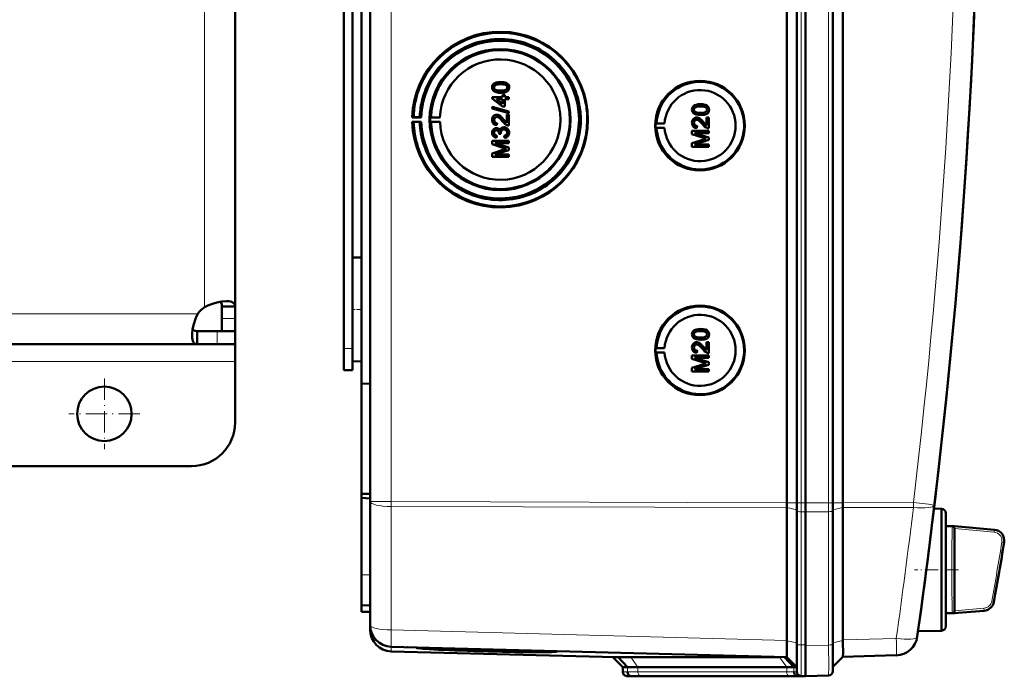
# Model space of a CAD drawing. Extents: x -1976 to 2357, y -1856 to 698.
# Tile 32 of 60: x 547 to 773, y -1582 to -1431. Entities that reach past the tile are written whole.
import ezdxf

# ---------------------------------------------------------------- set-up
doc = ezdxf.new("R2010")
doc.units = 0
doc.linetypes.add('DASHDOT', pattern=[18.5, 12, -3, 0.5, -3])

msp = doc.modelspace()

# ---------------------------------------------------------------- linework, layer by layer
at = {"color": 7, "lineweight": 50}
for p, q in [((627.57, -1541.63), (627.57, -1194.13)), ((723.27, -1541.9), (723.27, -1193.86)), ((725.57, -1193.85), (725.57, -1541.91)), ((727.57, -1193.85), (727.57, -1541.91)), ((733.81, -1541.91), (733.81, -1193.85)), ((736.1, -1541.88), (736.1, -1193.87)), ((727.56, -1208.84), (727.56, -1521.64)), ((623.57, -1491.07), (623.57, -1244.69)), ((625.57, -1368.81), (625.57, -1514.56)), ((596.57, -1376.55), (596.57, -1496.81)), ((621.57, -1506.48), (621.57, -1376.48)), ((656.04, -1446.52), (656.04, -1446.52)), ((657.54, -1445.28), (657.55, -1445.28)), ((659.49, -1446.51), (659.5, -1446.51)), ((655.64, -1448.74), (658.01, -1448.74)), ((655.64, -1449.08), (655.64, -1448.74)), ((656.3, -1447.03), (656.31, -1447.03)), ((657.54, -1447.75), (657.55, -1447.75)), ((658.01, -1448.24), (658.51, -1448.24)), ((658.01, -1448.74), (658.01, -1448.24)), ((658.51, -1448.24), (658.51, -1448.74)), ((658.51, -1448.24), (658.51, -1448.74)), ((658.51, -1448.24), (658.51, -1448.24)), ((658.51, -1448.74), (659.44, -1448.74)), ((659.12, -1447.37), (659.13, -1447.37)), ((659.44, -1448.74), (659.44, -1449.23)), ((659.44, -1448.74), (659.45, -1448.74)), ((659.45, -1448.74), (659.45, -1449.23)), ((655.59, -1450.94), (659.44, -1452.03)), ((655.59, -1451.35), (655.59, -1450.94)), ((655.59, -1450.94), (655.6, -1450.94)), ((655.6, -1450.94), (659.45, -1452.03)), ((658.01, -1450.91), (655.64, -1449.08)), ((656.62, -1449.23), (658.01, -1450.3)), ((658.01, -1449.23), (656.62, -1449.23)), ((656.63, -1449.23), (658.02, -1450.3)), ((658.01, -1450.3), (658.01, -1449.23)), ((658.51, -1450.91), (658.01, -1450.91)), ((658.51, -1449.23), (658.51, -1450.91)), ((658.51, -1449.23), (658.51, -1450.91)), ((659.44, -1449.23), (658.51, -1449.23)), ((658.51, -1450.91), (658.51, -1450.91)), ((659.44, -1449.23), (659.45, -1449.23)), ((703.44, -1450.37), (703.44, -1450.37)), ((637.56, -1453.35), (637.26, -1453.4)), ((637.26, -1453.4), (639.32, -1453.4)), ((638.99, -1453.37), (637.56, -1453.35)), ((639.32, -1453.4), (638.99, -1453.37)), ((641.56, -1453.36), (641.35, -1453.4)), ((641.35, -1453.4), (643.63, -1453.4)), ((643.63, -1453.4), (641.56, -1453.36)), ((659.44, -1452.44), (655.59, -1451.35)), ((656.66, -1452.79), (656.66, -1452.79)), ((658.95, -1454.62), (658.95, -1452.74)), ((658.95, -1452.74), (659.44, -1452.74)), ((659.44, -1452.03), (659.44, -1452.44)), ((659.44, -1452.03), (659.45, -1452.03)), ((659.44, -1452.44), (659.45, -1452.44)), ((659.44, -1452.74), (659.44, -1455.26)), ((659.44, -1452.74), (659.45, -1452.74)), ((659.45, -1452.03), (659.45, -1452.44)), ((659.45, -1452.74), (659.45, -1455.26)), ((701.93, -1451.61), (701.94, -1451.61)), ((702.19, -1452.12), (702.2, -1452.12)), ((702.55, -1453.43), (702.55, -1453.43)), ((703.44, -1452.84), (703.44, -1452.84)), ((704.84, -1453.38), (705.34, -1453.38)), ((704.84, -1455.27), (704.84, -1453.38)), ((705.01, -1452.46), (705.02, -1452.46)), ((705.34, -1453.38), (705.34, -1455.9)), ((705.34, -1453.38), (705.34, -1455.9)), ((705.34, -1453.38), (705.34, -1453.38)), ((705.38, -1451.6), (705.39, -1451.6)), ((637.26, -1454.4), (637.56, -1454.44)), ((639.32, -1454.4), (637.26, -1454.4)), ((637.56, -1454.44), (638.99, -1454.42)), ((638.99, -1454.42), (639.32, -1454.4)), ((641.56, -1454.43), (641.35, -1454.4)), ((641.35, -1454.4), (643.63, -1454.4)), ((643.63, -1454.4), (641.56, -1454.43)), ((656.04, -1453.98), (656.04, -1453.98)), ((656.73, -1454.71), (656.68, -1455.21)), ((656.68, -1455.21), (656.69, -1455.21)), ((656.74, -1454.71), (656.69, -1455.21)), ((656.73, -1454.71), (656.74, -1454.71)), ((658.24, -1453.85), (658.95, -1454.61)), ((658.24, -1453.85), (658.24, -1453.85)), ((658.28, -1455.65), (658.29, -1455.65)), ((659.44, -1455.26), (659.45, -1455.26)), ((693.14, -1454.78), (693.34, -1454.75)), ((693.14, -1454.78), (695.18, -1454.78)), ((693.14, -1455.78), (693.34, -1455.81)), ((693.14, -1455.78), (695.18, -1455.78)), ((693.34, -1454.75), (695.18, -1454.78)), ((693.34, -1455.81), (695.18, -1455.78)), ((701.93, -1454.63), (701.94, -1454.63)), ((702.62, -1455.36), (702.57, -1455.85)), ((702.63, -1455.36), (702.58, -1455.85)), ((702.62, -1455.36), (702.63, -1455.36)), ((704.13, -1454.5), (704.84, -1455.26)), ((704.13, -1454.5), (704.13, -1454.5)), ((656.04, -1456.93), (656.04, -1456.93)), ((656.57, -1455.85), (656.58, -1455.85)), ((656.63, -1457.58), (656.58, -1458.07)), ((656.64, -1457.58), (656.59, -1458.07)), ((656.63, -1457.58), (656.64, -1457.58)), ((657.17, -1457.13), (657.18, -1457.06)), ((657.62, -1457.19), (657.17, -1457.13)), ((657.56, -1456.87), (657.57, -1456.87)), ((657.62, -1457.19), (657.62, -1457.19)), ((658.41, -1458.12), (658.36, -1457.63)), ((659.49, -1456.92), (659.5, -1456.92)), ((701.48, -1456.44), (705.34, -1456.44)), ((701.48, -1457.25), (701.48, -1456.44)), ((704.14, -1458.11), (701.48, -1457.25)), ((702.08, -1456.99), (705.34, -1458.02)), ((702.08, -1456.99), (705.34, -1458.02)), ((705.34, -1456.99), (702.08, -1456.99)), ((702.57, -1455.85), (702.58, -1455.85)), ((705.34, -1455.9), (705.34, -1455.9)), ((705.34, -1456.44), (705.34, -1456.99)), ((705.34, -1456.44), (705.34, -1456.99)), ((705.34, -1456.44), (705.34, -1456.44)), ((705.34, -1456.99), (705.34, -1456.99)), ((705.34, -1458.02), (705.34, -1458.58)), ((705.34, -1458.02), (705.34, -1458.58)), ((705.34, -1458.02), (705.34, -1458.02)), ((655.59, -1458.76), (659.44, -1458.76)), ((655.59, -1459.57), (655.59, -1458.76)), ((658.25, -1460.42), (655.59, -1459.57)), ((656.18, -1459.3), (659.44, -1460.33)), ((659.44, -1459.3), (656.18, -1459.3)), ((656.19, -1459.3), (659.45, -1460.33)), ((656.58, -1458.07), (656.59, -1458.07)), ((658.41, -1458.12), (658.41, -1458.12)), ((659.44, -1458.76), (659.44, -1459.3)), ((659.44, -1458.76), (659.45, -1458.76)), ((659.44, -1459.3), (659.45, -1459.3)), ((659.45, -1458.76), (659.45, -1459.3)), ((701.48, -1459.33), (704.19, -1458.47)), ((701.48, -1460.15), (701.48, -1459.33)), ((705.34, -1460.15), (701.48, -1460.15)), ((705.34, -1458.58), (702.08, -1459.6)), ((705.34, -1458.58), (702.08, -1459.6)), ((702.08, -1459.6), (705.34, -1459.6)), ((705.34, -1458.58), (705.34, -1458.58)), ((705.34, -1459.6), (705.34, -1460.15)), ((705.34, -1459.6), (705.34, -1460.15)), ((705.34, -1459.6), (705.34, -1459.6)), ((705.34, -1460.15), (705.34, -1460.15)), ((655.59, -1461.65), (658.29, -1460.79)), ((655.59, -1462.47), (655.59, -1461.65)), ((659.44, -1462.47), (655.59, -1462.47)), ((659.44, -1460.9), (656.18, -1461.92)), ((656.18, -1461.92), (659.44, -1461.92)), ((659.45, -1460.9), (656.19, -1461.92)), ((659.44, -1460.33), (659.44, -1460.9)), ((659.44, -1460.33), (659.45, -1460.33)), ((659.44, -1460.9), (659.45, -1460.9)), ((659.44, -1461.92), (659.44, -1462.47)), ((659.44, -1461.92), (659.45, -1461.92)), ((659.44, -1462.47), (659.45, -1462.47)), ((659.45, -1460.33), (659.45, -1460.9)), ((659.45, -1461.92), (659.45, -1462.47)), ((623.57, -1485.58), (625.57, -1485.53)), ((623.57, -1485.58), (625.57, -1485.53)), ((623.57, -1497.48), (623.57, -1485.58)), ((593.57, -1496.81), (593.57, -1499.61)), ((596.57, -1496.81), (593.57, -1496.81)), ((596.57, -1496.81), (596.57, -1499.61)), ((623.57, -1509.37), (623.57, -1497.48)), ((593.57, -1499.61), (593.57, -1502.48)), ((596.57, -1499.61), (596.57, -1502.48)), ((587.89, -1505.48), (587.89, -1502.48)), ((592.45, -1502.48), (587.89, -1502.48)), ((596.57, -1502.48), (592.45, -1502.48)), ((596.57, -1502.48), (593.57, -1502.48)), ((596.57, -1505.48), (596.57, -1502.48)), ((701.93, -1503.22), (701.94, -1503.22)), ((703.44, -1501.98), (703.44, -1501.98)), ((705.38, -1503.21), (705.39, -1503.21)), ((587.89, -1505.48), (524.68, -1505.48)), ((592.45, -1505.48), (587.89, -1505.48)), ((596.57, -1505.48), (592.45, -1505.48)), ((596.57, -1505.48), (596.57, -1509.48)), ((623.57, -1506.48), (623.57, -1503.89)), ((702.19, -1503.73), (702.2, -1503.73)), ((702.55, -1505.04), (702.55, -1505.04)), ((703.44, -1504.45), (703.44, -1504.45)), ((704.84, -1504.99), (705.34, -1504.99)), ((704.84, -1506.87), (704.84, -1504.99)), ((705.01, -1504.07), (705.02, -1504.07)), ((705.34, -1504.99), (705.34, -1507.51)), ((705.34, -1504.99), (705.34, -1507.51)), ((705.34, -1504.99), (705.34, -1504.99)), ((621.57, -1511.48), (621.57, -1506.48)), ((623.57, -1511.48), (623.57, -1506.48)), ((693.14, -1506.39), (693.34, -1506.36)), ((693.14, -1506.39), (695.18, -1506.39)), ((693.14, -1507.39), (693.34, -1507.42)), ((693.14, -1507.39), (695.18, -1507.39)), ((693.34, -1506.36), (695.18, -1506.39)), ((693.34, -1507.42), (695.18, -1507.39)), ((701.93, -1506.23), (701.94, -1506.23)), ((702.62, -1506.96), (702.57, -1507.46)), ((702.57, -1507.46), (702.58, -1507.46)), ((702.63, -1506.96), (702.58, -1507.46)), ((702.62, -1506.96), (702.63, -1506.97)), ((704.13, -1506.11), (704.84, -1506.87)), ((704.13, -1506.11), (704.13, -1506.11)), ((705.34, -1507.51), (705.34, -1507.51)), ((596.57, -1509.48), (596.57, -1523.48)), ((623.57, -1509.37), (625.57, -1509.43)), ((701.48, -1508.05), (705.34, -1508.05)), ((701.48, -1508.86), (701.48, -1508.05)), ((704.14, -1509.71), (701.48, -1508.86)), ((702.08, -1508.59), (705.34, -1509.62)), ((702.08, -1508.59), (705.34, -1509.62)), ((705.34, -1508.59), (702.08, -1508.59)), ((705.34, -1508.05), (705.34, -1508.59)), ((705.34, -1508.05), (705.34, -1508.59)), ((705.34, -1508.05), (705.34, -1508.05)), ((705.34, -1508.59), (705.34, -1508.59)), ((705.34, -1509.62), (705.34, -1510.19)), ((705.34, -1509.62), (705.34, -1510.19)), ((705.34, -1509.62), (705.34, -1509.62)), ((621.57, -1511.48), (623.57, -1511.48)), ((701.48, -1510.94), (704.19, -1510.08)), ((701.48, -1511.76), (701.48, -1510.94)), ((705.34, -1511.76), (701.48, -1511.76)), ((705.34, -1510.19), (702.08, -1511.21)), ((705.34, -1510.19), (702.08, -1511.21)), ((702.08, -1511.21), (705.34, -1511.21)), ((705.34, -1510.19), (705.34, -1510.19)), ((705.34, -1511.21), (705.34, -1511.76)), ((705.34, -1511.21), (705.34, -1511.76)), ((705.34, -1511.21), (705.34, -1511.21)), ((705.34, -1511.76), (705.34, -1511.76)), ((625.57, -1514.56), (627.57, -1514.54)), ((625.57, -1539.84), (625.57, -1514.56)), ((727.56, -1541.91), (727.56, -1521.64)), ((586.57, -1533.48), (524.83, -1533.48)), ((625.57, -1539.84), (627.57, -1539.86)), ((625.57, -1539.84), (625.57, -1540.78)), ((625.57, -1540.78), (625.57, -1558.41)), ((625.57, -1540.78), (627.57, -1540.88)), ((627.57, -1569.99), (627.57, -1541.63)), ((723.27, -1543.02), (723.27, -1573.49)), ((725.57, -1541.91), (725.57, -1543.76)), ((725.57, -1543.76), (725.57, -1574.33)), ((727.56, -1541.91), (727.56, -1543.99)), ((727.57, -1541.91), (727.57, -1543.99)), ((733.81, -1541.91), (733.81, -1543.72)), ((733.81, -1543.72), (733.81, -1574.35)), ((736.1, -1543.01), (736.1, -1542.98)), ((736.1, -1543.01), (736.1, -1573.38)), ((758.74, -1543.27), (757.05, -1543.23)), ((758.74, -1557.27), (758.74, -1543.27)), ((727.56, -1543.99), (727.56, -1574.76)), ((727.57, -1543.99), (727.57, -1574.56)), ((756.71, -1546.02), (756.58, -1547.03)), ((759.74, -1544.27), (759.74, -1557.27)), ((759.74, -1547.27), (759.74, -1544.27)), ((759.74, -1547.27), (761.77, -1547.27)), ((761.76, -1547.83), (761.76, -1547.88)), ((761.76, -1547.88), (761.76, -1547.89)), ((762.59, -1547.35), (761.77, -1547.27)), ((762.6, -1547.35), (761.77, -1547.27)), ((761.77, -1547.89), (761.77, -1566.66)), ((762.6, -1547.35), (770.9, -1548.08)), ((758.74, -1567.04), (758.74, -1557.27)), ((759.74, -1557.27), (759.74, -1570.27)), ((625.57, -1565.41), (625.57, -1558.41)), ((625.57, -1566.91), (625.57, -1565.41)), ((627.57, -1565.48), (625.57, -1565.41)), ((625.57, -1566.91), (627.57, -1566.98)), ((758.74, -1571.27), (758.74, -1567.04)), ((759.74, -1567.27), (761.77, -1567.27)), ((759.74, -1570.27), (759.74, -1567.27)), ((762.6, -1567.2), (761.77, -1567.27)), ((768.57, -1566.68), (762.6, -1567.2)), ((627.57, -1571.04), (627.57, -1570)), ((753.27, -1572.15), (753.24, -1572.33)), ((758.74, -1571.27), (753.37, -1571.42)), ((723.27, -1577.37), (632.43, -1574.99)), ((636, -1575.08), (636.13, -1575.08)), ((639.98, -1575.25), (638.26, -1575.21)), ((638.27, -1575.18), (639.98, -1575.22)), ((639.98, -1575.22), (639.97, -1575.19)), ((723.26, -1573.58), (723.25, -1574.44)), ((723.26, -1573.58), (723.27, -1573.49)), ((725.57, -1574.33), (725.57, -1580.69)), ((727.56, -1581.73), (727.56, -1574.76)), ((727.57, -1574.56), (727.57, -1574.75)), ((733.81, -1580.54), (733.81, -1574.35)), ((683.88, -1577.38), (632.43, -1576.04)), ((668.85, -1575.99), (668.87, -1575.94)), ((685.57, -1579.67), (683.27, -1577.37)), ((686.65, -1579.69), (684.51, -1577.35)), ((687.42, -1577.32), (721.41, -1577.32)), ((724.85, -1579.65), (722.75, -1577.35)), ((723.26, -1577.37), (725.57, -1579.67)), ((736.1, -1577.25), (733.81, -1579.54)), ((748.38, -1576.93), (736.1, -1577.26)), ((685.57, -1580.69), (685.57, -1579.67)), ((686.65, -1579.69), (685.57, -1579.67)), ((723.22, -1579.67), (689.08, -1579.67)), ((725.57, -1579.67), (724.85, -1579.65)), ((687.57, -1581.73), (686.53, -1581.69)), ((688.47, -1581.75), (687.53, -1581.72)), ((688.47, -1581.75), (687.57, -1581.73)), ((724.63, -1581.73), (690.49, -1581.73)), ((724.64, -1581.73), (690.49, -1581.73)), ((726.68, -1581.71), (725.74, -1581.67)), ((726.53, -1581.69), (727.57, -1581.73)), ((727.56, -1581.73), (726.65, -1581.75)), ((727.57, -1581.73), (726.68, -1581.71)), ((732.85, -1581.54), (727.56, -1581.73)), ((727.57, -1581.73), (727.57, -1581.73))]:
    msp.add_line(p, q, dxfattribs=at)
at = {"color": 7, "lineweight": 18}
for p, q in [((632.43, -1541.63), (632.43, -1194.13)), ((726.53, -1193.85), (726.53, -1541.91)), ((732.85, -1541.91), (732.85, -1193.85)), ((589.57, -1367.98), (589.57, -1496.94)), ((588.03, -1498.48), (524.64, -1498.48)), ((596.57, -1499.61), (593.57, -1499.61)), ((592.45, -1505.48), (592.45, -1502.48)), ((621.57, -1506.48), (623.57, -1506.48)), ((596.57, -1509.48), (540.57, -1509.48)), ((632.43, -1541.63), (627.57, -1541.63)), ((632.43, -1541.63), (723.27, -1541.9)), ((632.43, -1541.63), (632.43, -1542.75)), ((723.27, -1543.02), (632.43, -1542.75)), ((632.43, -1571.11), (632.43, -1542.75)), ((723.27, -1541.91), (725.57, -1541.91)), ((723.27, -1543.01), (725.57, -1543.53)), ((726.53, -1541.91), (725.57, -1541.91)), ((726.53, -1541.91), (726.53, -1543.98)), ((727.57, -1541.91), (726.53, -1541.91)), ((732.85, -1541.91), (727.56, -1541.91)), ((732.85, -1543.95), (727.56, -1543.99)), ((732.85, -1541.91), (732.85, -1543.95)), ((732.85, -1541.91), (733.81, -1541.91)), ((732.85, -1543.95), (732.85, -1574.57)), ((736.1, -1541.91), (733.81, -1541.91)), ((736.1, -1542.98), (733.81, -1543.5)), ((736.1, -1541.88), (752.3, -1541.84)), ((752.3, -1542.96), (736.1, -1543.01)), ((726.53, -1543.98), (726.53, -1574.55)), ((726.53, -1543.98), (727.57, -1543.99)), ((756.7, -1546.02), (756.71, -1546.02)), ((756.58, -1547.04), (756.58, -1547.03)), ((761.24, -1547.74), (761.25, -1547.51)), ((761.25, -1547.51), (761.26, -1547.42)), ((761.26, -1547.42), (761.27, -1547.35)), ((761.76, -1547.83), (770.84, -1548.65)), ((761.78, -1547.33), (770.88, -1548.15)), ((770.84, -1548.65), (770.88, -1548.15)), ((773.12, -1551.06), (772.62, -1550.98)), ((625.57, -1558.41), (627.57, -1558.48)), ((761.23, -1566.5), (761.21, -1566.11)), ((768.52, -1566.11), (761.76, -1566.72)), ((768.57, -1566.61), (768.52, -1566.11)), ((770.31, -1564.46), (770.81, -1564.55)), ((761.26, -1567.13), (761.25, -1567.04)), ((761.27, -1567.2), (761.26, -1567.13)), ((768.57, -1566.61), (761.78, -1567.22)), ((632.43, -1571.11), (723.27, -1573.49)), ((736.1, -1573.38), (748.38, -1573.06)), ((753.27, -1572.17), (753.27, -1572.15)), ((632.43, -1576.04), (632.43, -1574.99)), ((723.26, -1573.58), (725.57, -1574.1)), ((726.53, -1574.55), (726.53, -1581.69)), ((727.57, -1574.56), (726.53, -1574.55)), ((727.56, -1574.76), (732.85, -1574.57)), ((736.1, -1573.55), (733.81, -1574.07)), ((689.08, -1579.67), (687.42, -1577.32)), ((723.22, -1579.67), (721.56, -1577.32)), ((686.65, -1580.72), (686.65, -1579.69)), ((689.08, -1580.69), (689.08, -1579.67)), ((723.22, -1580.69), (723.22, -1579.67)), ((724.85, -1580.67), (724.85, -1579.65)), ((686.65, -1580.72), (685.57, -1580.69)), ((687.53, -1581.72), (686.53, -1581.69)), ((723.22, -1580.69), (689.08, -1580.69)), ((723.9, -1581.69), (689.76, -1581.69)), ((725.57, -1580.69), (724.85, -1580.67)), ((726.53, -1581.69), (725.74, -1581.67)), ((726.65, -1581.75), (726.65, -1581.7))]:
    msp.add_line(p, q, dxfattribs=at)
at = {"color": 7, "linetype": 'DASHDOT', "lineweight": 18, "ltscale": 0.060001}
for p, q in [((623.37, -1497.48), (625.77, -1497.48)), ((621.37, -1506.48), (623.77, -1506.48))]:
    msp.add_line(p, q, dxfattribs=at)
at = {"color": 7, "linetype": 'DASHDOT', "lineweight": 18, "ltscale": 0.40625}
for p, q in [((566.57, -1513.35), (566.57, -1529.6)), ((574.69, -1521.48), (558.44, -1521.48))]:
    msp.add_line(p, q, dxfattribs=at)
at = {"color": 7, "linetype": 'DASHDOT', "lineweight": 18, "ltscale": 0.252676}
msp.add_line((762.64, -1557.27), (752.53, -1557.27), dxfattribs=at)
at = {"color": 7, "lineweight": 50}
for points in [[(655.59, -1446.51), (655.62, -1446.25), (655.7, -1446), (655.84, -1445.78), (656.04, -1445.61), (656.19, -1445.52), (656.52, -1445.4), (657.04, -1445.3), (657.54, -1445.28)], [(657.54, -1447.75), (657.02, -1447.72), (656.51, -1447.63), (656.14, -1447.48), (656.03, -1447.41), (655.83, -1447.24), (655.69, -1447.01), (655.61, -1446.76), (655.59, -1446.51)], [(657.55, -1445.77), (656.99, -1445.8), (656.62, -1445.86), (656.44, -1445.93), (656.28, -1446.03), (656.15, -1446.17), (656.05, -1446.43), (656.04, -1446.52)], [(657.54, -1445.77), (657.17, -1445.78), (656.86, -1445.81), (656.58, -1445.87), (656.44, -1445.92), (656.18, -1446.11), (656.05, -1446.37), (656.04, -1446.52)], [(656.04, -1446.52), (656.07, -1446.7), (656.22, -1446.95), (656.31, -1447.03)], [(656.04, -1446.52), (656.05, -1446.64), (656.13, -1446.86), (656.3, -1447.03)], [(657.54, -1445.28), (658.07, -1445.3), (658.58, -1445.4), (658.83, -1445.49), (659.06, -1445.61), (659.25, -1445.79), (659.39, -1446.01), (659.47, -1446.27), (659.49, -1446.51)], [(659.05, -1446.51), (659.02, -1446.33), (658.88, -1446.1), (658.63, -1445.91), (658.42, -1445.85), (658.1, -1445.8), (657.54, -1445.77)], [(657.54, -1447.25), (658.2, -1447.22), (658.47, -1447.17), (658.61, -1447.12), (658.87, -1446.94), (659.02, -1446.7), (659.05, -1446.51)], [(657.55, -1445.28), (658.05, -1445.3), (658.23, -1445.32), (658.72, -1445.44), (659.07, -1445.62), (659.32, -1445.87), (659.47, -1446.21), (659.5, -1446.51)], [(659.49, -1446.51), (659.44, -1446.9), (659.31, -1447.16), (659.12, -1447.37)], [(659.5, -1446.51), (659.45, -1446.89), (659.26, -1447.24), (659.13, -1447.37)], [(656.3, -1447.03), (656.64, -1447.17), (657.02, -1447.23), (657.54, -1447.25)], [(656.31, -1447.03), (656.71, -1447.18), (657.04, -1447.23), (657.55, -1447.25)], [(659.12, -1447.37), (658.84, -1447.54), (658.36, -1447.68), (657.71, -1447.74), (657.54, -1447.75)], [(659.13, -1447.37), (658.7, -1447.59), (658.22, -1447.7), (657.55, -1447.75)], [(701.48, -1451.6), (701.51, -1451.34), (701.59, -1451.09), (701.73, -1450.87), (701.93, -1450.7), (702.09, -1450.61), (702.42, -1450.49), (702.93, -1450.39), (703.44, -1450.37)], [(703.43, -1450.86), (703.06, -1450.87), (702.75, -1450.9), (702.47, -1450.96), (702.33, -1451.01), (702.08, -1451.2), (701.94, -1451.46), (701.93, -1451.61)], [(703.44, -1450.86), (702.88, -1450.89), (702.51, -1450.95), (702.33, -1451.02), (702.17, -1451.12), (702.04, -1451.26), (701.94, -1451.52), (701.94, -1451.61)], [(704.94, -1451.6), (704.91, -1451.42), (704.77, -1451.19), (704.52, -1451), (704.31, -1450.94), (703.99, -1450.89), (703.43, -1450.86)], [(703.44, -1450.37), (703.94, -1450.39), (704.12, -1450.41), (704.61, -1450.53), (704.96, -1450.71), (705.21, -1450.96), (705.36, -1451.3), (705.39, -1451.6)], [(703.44, -1450.37), (703.96, -1450.39), (704.47, -1450.49), (704.72, -1450.58), (704.95, -1450.7), (705.14, -1450.88), (705.29, -1451.1), (705.36, -1451.36), (705.38, -1451.6)], [(655.59, -1453.97), (655.63, -1453.62), (655.76, -1453.28), (655.93, -1453.07), (656.15, -1452.91), (656.48, -1452.8), (656.66, -1452.79)], [(656.67, -1453.28), (656.46, -1453.31), (656.32, -1453.39), (656.18, -1453.53), (656.1, -1453.68), (656.04, -1453.98)], [(656.66, -1453.28), (656.45, -1453.31), (656.27, -1453.42), (656.14, -1453.58), (656.06, -1453.78), (656.04, -1453.98)], [(656.66, -1452.79), (656.95, -1452.82), (657.29, -1452.96), (657.55, -1453.14), (657.96, -1453.53), (658.24, -1453.85)], [(656.66, -1452.79), (656.85, -1452.8), (657.23, -1452.93), (657.56, -1453.15), (657.84, -1453.42), (658.24, -1453.85)], [(658, -1454.31), (657.42, -1453.67), (657.29, -1453.55), (657, -1453.36), (656.66, -1453.28)], [(703.44, -1452.84), (702.91, -1452.81), (702.4, -1452.72), (702.03, -1452.57), (701.92, -1452.5), (701.73, -1452.33), (701.58, -1452.1), (701.51, -1451.85), (701.48, -1451.6)], [(701.48, -1454.62), (701.52, -1454.26), (701.65, -1453.93), (701.82, -1453.72), (702.04, -1453.56), (702.38, -1453.44), (702.55, -1453.43)], [(701.93, -1451.61), (701.94, -1451.73), (702.03, -1451.95), (702.19, -1452.12)], [(701.94, -1451.61), (701.96, -1451.79), (702.11, -1452.04), (702.2, -1452.12)], [(702.19, -1452.12), (702.54, -1452.26), (702.91, -1452.32), (703.43, -1452.34)], [(702.2, -1452.12), (702.6, -1452.27), (702.93, -1452.32), (703.44, -1452.34)], [(702.55, -1453.43), (702.84, -1453.47), (703.18, -1453.6), (703.44, -1453.78), (703.85, -1454.18), (704.13, -1454.5)], [(702.55, -1453.43), (702.74, -1453.45), (703.12, -1453.57), (703.45, -1453.79), (703.74, -1454.06), (704.13, -1454.5)], [(703.43, -1452.34), (704.09, -1452.31), (704.36, -1452.26), (704.5, -1452.21), (704.77, -1452.03), (704.91, -1451.79), (704.94, -1451.6)], [(705.02, -1452.46), (704.59, -1452.68), (704.11, -1452.8), (703.44, -1452.84)], [(705.01, -1452.46), (704.73, -1452.63), (704.25, -1452.77), (703.6, -1452.84), (703.44, -1452.84)], [(705.38, -1451.6), (705.33, -1451.99), (705.21, -1452.25), (705.01, -1452.46)], [(705.39, -1451.6), (705.34, -1451.98), (705.16, -1452.33), (705.02, -1452.46)], [(656.68, -1455.21), (656.32, -1455.13), (656, -1454.96), (655.86, -1454.83), (655.68, -1454.51), (655.6, -1454.15), (655.59, -1453.97)], [(656.04, -1453.98), (656.07, -1454.2), (656.13, -1454.37), (656.3, -1454.58), (656.55, -1454.69), (656.74, -1454.71)], [(656.04, -1453.98), (656.1, -1454.32), (656.22, -1454.51), (656.4, -1454.64), (656.62, -1454.7), (656.73, -1454.71)], [(657.34, -1456.37), (657.42, -1456.13), (657.58, -1455.92), (657.79, -1455.76), (658.03, -1455.68), (658.28, -1455.65)], [(659.1, -1455.2), (658.84, -1455.09), (658.49, -1454.84), (658, -1454.31)], [(658.24, -1453.85), (658.64, -1454.34), (658.95, -1454.62)], [(658.28, -1455.65), (658.48, -1455.66), (658.85, -1455.79), (659.16, -1456.03), (659.38, -1456.36), (659.48, -1456.73), (659.49, -1456.92)], [(658.29, -1455.65), (658.68, -1455.71), (658.91, -1455.82), (659.12, -1455.98), (659.28, -1456.17), (659.45, -1456.53), (659.5, -1456.92)], [(702.57, -1455.85), (702.21, -1455.78), (701.89, -1455.6), (701.75, -1455.47), (701.57, -1455.15), (701.49, -1454.79), (701.48, -1454.62)], [(702.55, -1453.92), (702.34, -1453.96), (702.16, -1454.07), (702.03, -1454.23), (701.95, -1454.42), (701.93, -1454.63)], [(701.93, -1454.63), (701.99, -1454.96), (702.11, -1455.15), (702.29, -1455.29), (702.51, -1455.35), (702.62, -1455.36)], [(702.56, -1453.92), (702.36, -1453.96), (702.21, -1454.04), (702.07, -1454.17), (701.99, -1454.32), (701.94, -1454.63)], [(701.94, -1454.63), (701.96, -1454.85), (702.02, -1455.02), (702.19, -1455.22), (702.44, -1455.34), (702.63, -1455.36)], [(703.89, -1454.96), (703.31, -1454.32), (703.18, -1454.2), (702.89, -1454.01), (702.55, -1453.92)], [(704.99, -1455.85), (704.73, -1455.73), (704.38, -1455.49), (703.89, -1454.96)], [(704.13, -1454.5), (704.53, -1454.98), (704.84, -1455.27)], [(655.59, -1456.94), (655.63, -1456.62), (655.76, -1456.32), (655.97, -1456.07), (656.26, -1455.9), (656.57, -1455.85)], [(656.58, -1458.07), (656.26, -1457.98), (655.98, -1457.81), (655.76, -1457.57), (655.63, -1457.26), (655.59, -1456.94)], [(656.6, -1456.34), (656.42, -1456.37), (656.2, -1456.5), (656.08, -1456.71), (656.04, -1456.93)], [(656.59, -1456.34), (656.41, -1456.37), (656.25, -1456.45), (656.09, -1456.67), (656.04, -1456.93)], [(656.04, -1456.93), (656.07, -1457.12), (656.14, -1457.29), (656.27, -1457.43), (656.42, -1457.52), (656.64, -1457.58)], [(656.04, -1456.93), (656.06, -1457.12), (656.2, -1457.37), (656.36, -1457.49), (656.63, -1457.58)], [(656.57, -1455.85), (656.77, -1455.87), (656.95, -1455.94), (657.11, -1456.05), (657.29, -1456.29), (657.34, -1456.37)], [(656.58, -1455.85), (656.77, -1455.87), (656.96, -1455.94), (657.12, -1456.05), (657.25, -1456.2), (657.34, -1456.36)], [(657.18, -1457.06), (657.16, -1456.86), (657.03, -1456.57), (656.89, -1456.42), (656.79, -1456.37), (656.59, -1456.34)], [(658.28, -1456.14), (658.06, -1456.17), (657.85, -1456.28), (657.76, -1456.35), (657.63, -1456.54), (657.57, -1456.76), (657.56, -1456.87)], [(658.29, -1456.14), (658.06, -1456.18), (657.89, -1456.26), (657.69, -1456.45), (657.58, -1456.72), (657.57, -1456.87)], [(659.05, -1456.9), (659.04, -1456.78), (658.97, -1456.55), (658.83, -1456.35), (658.63, -1456.22), (658.4, -1456.15), (658.28, -1456.14)], [(658.36, -1457.63), (658.57, -1457.57), (658.77, -1457.47), (658.99, -1457.22), (659.05, -1456.9)], [(659.5, -1456.92), (659.46, -1457.27), (659.37, -1457.5), (659.23, -1457.71), (658.96, -1457.94), (658.62, -1458.09), (658.41, -1458.12)], [(659.49, -1456.92), (659.45, -1457.28), (659.3, -1457.6), (659.06, -1457.87), (658.91, -1457.97), (658.58, -1458.09), (658.41, -1458.12)], [(594.61, -1495.6), (593.54, -1495.68), (592.38, -1495.9), (591.16, -1496.25), (590.35, -1496.57), (589.57, -1496.94)], [(593.57, -1496.81), (593.52, -1496.34), (593.36, -1495.99), (593.09, -1495.75)], [(596.57, -1496.81), (596.51, -1496.42), (596.33, -1496.11), (596.03, -1495.87), (595.61, -1495.71), (595.15, -1495.63), (594.61, -1495.6)], [(588.03, -1498.48), (587.75, -1499.05), (587.5, -1499.64), (587.1, -1500.84), (586.83, -1502.01), (586.7, -1503.11), (586.69, -1503.52)], [(586.83, -1502.01), (587.07, -1502.28), (587.43, -1502.43), (587.89, -1502.48)], [(701.48, -1503.21), (701.51, -1502.95), (701.59, -1502.7), (701.73, -1502.48), (701.93, -1502.3), (702.09, -1502.22), (702.42, -1502.09), (702.93, -1502), (703.44, -1501.98)], [(703.44, -1504.45), (702.91, -1504.42), (702.4, -1504.33), (702.03, -1504.18), (701.92, -1504.11), (701.73, -1503.93), (701.58, -1503.71), (701.51, -1503.46), (701.48, -1503.21)], [(703.43, -1502.47), (703.06, -1502.48), (702.75, -1502.51), (702.47, -1502.57), (702.33, -1502.62), (702.08, -1502.81), (701.94, -1503.07), (701.93, -1503.22)], [(701.93, -1503.22), (701.94, -1503.34), (702.03, -1503.56), (702.19, -1503.73)], [(703.44, -1502.47), (702.88, -1502.5), (702.51, -1502.56), (702.33, -1502.62), (702.17, -1502.73), (702.04, -1502.87), (701.94, -1503.13), (701.94, -1503.22)], [(701.94, -1503.22), (701.96, -1503.39), (702.11, -1503.65), (702.2, -1503.73)], [(704.94, -1503.21), (704.91, -1503.03), (704.77, -1502.79), (704.52, -1502.61), (704.31, -1502.54), (703.99, -1502.49), (703.43, -1502.47)], [(703.43, -1503.95), (704.09, -1503.91), (704.36, -1503.86), (704.5, -1503.82), (704.77, -1503.64), (704.91, -1503.4), (704.94, -1503.21)], [(703.44, -1501.98), (703.94, -1502), (704.12, -1502.02), (704.61, -1502.14), (704.96, -1502.32), (705.21, -1502.57), (705.36, -1502.9), (705.39, -1503.21)], [(703.44, -1501.98), (703.96, -1502), (704.47, -1502.09), (704.72, -1502.18), (704.95, -1502.31), (705.14, -1502.49), (705.29, -1502.71), (705.36, -1502.96), (705.38, -1503.21)], [(705.38, -1503.21), (705.33, -1503.59), (705.21, -1503.86), (705.01, -1504.07)], [(705.39, -1503.21), (705.34, -1503.59), (705.16, -1503.94), (705.02, -1504.07)], [(586.69, -1503.52), (586.71, -1504), (586.77, -1504.42), (586.85, -1504.69), (586.95, -1504.93), (587.1, -1505.15), (587.28, -1505.32), (587.56, -1505.44), (587.89, -1505.48)], [(701.48, -1506.22), (701.52, -1505.87), (701.65, -1505.54), (701.82, -1505.32), (702.04, -1505.16), (702.38, -1505.05), (702.55, -1505.04)], [(702.19, -1503.73), (702.54, -1503.87), (702.91, -1503.93), (703.43, -1503.95)], [(702.2, -1503.73), (702.6, -1503.88), (702.93, -1503.93), (703.44, -1503.95)], [(702.55, -1505.04), (702.84, -1505.07), (703.18, -1505.21), (703.44, -1505.39), (703.85, -1505.79), (704.13, -1506.11)], [(702.55, -1505.04), (702.74, -1505.05), (703.12, -1505.18), (703.45, -1505.4), (703.74, -1505.67), (704.13, -1506.11)], [(705.02, -1504.07), (704.59, -1504.29), (704.11, -1504.4), (703.44, -1504.45)], [(705.01, -1504.07), (704.73, -1504.23), (704.25, -1504.38), (703.6, -1504.44), (703.44, -1504.45)], [(702.57, -1507.46), (702.21, -1507.38), (701.89, -1507.21), (701.75, -1507.08), (701.57, -1506.76), (701.49, -1506.4), (701.48, -1506.22)], [(702.55, -1505.53), (702.34, -1505.57), (702.16, -1505.67), (702.03, -1505.83), (701.95, -1506.03), (701.93, -1506.23)], [(701.93, -1506.23), (701.99, -1506.57), (702.11, -1506.76), (702.29, -1506.9), (702.51, -1506.96), (702.62, -1506.96)], [(702.56, -1505.53), (702.36, -1505.57), (702.21, -1505.65), (702.07, -1505.78), (701.99, -1505.93), (701.94, -1506.23)], [(701.94, -1506.23), (701.96, -1506.46), (702.02, -1506.63), (702.19, -1506.83), (702.44, -1506.94), (702.63, -1506.96)], [(703.89, -1506.57), (703.31, -1505.93), (703.18, -1505.81), (702.89, -1505.61), (702.55, -1505.53)], [(704.99, -1507.46), (704.73, -1507.34), (704.38, -1507.09), (703.89, -1506.57)], [(704.13, -1506.11), (704.53, -1506.59), (704.84, -1506.87)], [(761.78, -1547.33), (761.78, -1547.33), (761.78, -1547.33), (761.74, -1547.34), (761.27, -1547.35)], [(761.27, -1567.2), (761.72, -1567.21), (761.77, -1567.22), (761.78, -1567.22), (761.78, -1567.22), (761.78, -1567.22)], [(736.1, -1577.25), (736.11, -1577.25), (736.11, -1577.23), (736.13, -1577.15), (736.16, -1576.41), (736.12, -1574.02), (736.1, -1573.55)], [(723.24, -1577.07), (723.26, -1577.34), (723.26, -1577.36), (723.26, -1577.37)]]:
    msp.add_lwpolyline(points, dxfattribs=at)
at = {"color": 7, "lineweight": 18}
for points in [[(752.3, -1541.84), (755.75, -1542.25), (757.1, -1542.42), (757.13, -1542.43), (757.14, -1542.43)], [(761.63, -1557.27), (761.65, -1552.86), (761.69, -1549.66), (761.74, -1548.22), (761.76, -1547.89)], [(773.12, -1551.06), (773.15, -1550.64), (773.12, -1550.23), (773.02, -1549.83), (772.85, -1549.46), (772.63, -1549.11), (772.35, -1548.8), (772.02, -1548.55), (771.66, -1548.35), (771.27, -1548.22), (770.88, -1548.15)], [(761.76, -1566.66), (761.74, -1566.33), (761.69, -1564.86), (761.63, -1558.89), (761.63, -1557.27)], [(770.81, -1564.55), (770.8, -1564.62), (770.81, -1564.63), (770.81, -1564.63), (770.81, -1564.63)], [(732.85, -1574.57), (732.86, -1579.62), (732.85, -1581.48), (732.85, -1581.54), (732.85, -1581.54)]]:
    msp.add_lwpolyline(points, dxfattribs=at)
at = {"color": 7, "lineweight": 50}
msp.add_circle((566.57, -1521.48), 6.25, dxfattribs=at)
for centre, radius, start, end in [((-699.21, -1367.88), 1466.77, 351.97557, 8.02443), ((-699.21, -1367.87), 1466.77, 353.02402, 6.97598), ((657.5, -1453.89), 19.93, 50.1361, 128.2004), ((657.46, -1453.89), 18.48, 89.1424, 128.1635), ((657.47, -1453.88), 18.48, 50.1161, 89.1447), ((657.5, -1453.89), 19.95, 128.2036, 167.2203), ((657.47, -1453.9), 18.49, 128.1643, 167.1689), ((657.5, -1453.89), 15.94, 88.9947, 127.951), ((657.5, -1453.89), 15.95, 359.9892, 88.9827), ((657.46, -1453.89), 18.49, 11.116, 50.1205), ((657.49, -1453.9), 19.95, 11.1205, 50.1356), ((657.51, -1453.9), 15.95, 127.9515, 166.8926), ((703.39, -1455.28), 10.07, 121.6654, 176.9908), ((703.38, -1455.28), 10.06, 44.2296, 121.6614), ((703.38, -1455.28), 10.07, 326.8449, 44.2344), ((657.44, -1453.9), 13.82, 182.051, 0.0219), ((659.41, -1454.28), 0.972, 251.2031, 271.7229), ((657.49, -1453.9), 19.94, 276.3924, 0.0094), ((657.49, -1453.9), 15.95, 315.4977, 0.0019), ((657.46, -1453.9), 18.49, 315.426, 0.0019), ((658.8, -1456.82), 1.24, 182.0275, 197.0123), ((658.81, -1456.82), 1.24, 181.9991, 197.0331), ((703.39, -1455.28), 10.06, 183.0071, 249.4136), ((705.31, -1454.93), 0.972, 251.2031, 271.7229), ((657.5, -1453.9), 19.94, 198.3281, 237.347), ((657.47, -1453.9), 18.49, 198.3768, 237.3843), ((657.51, -1453.9), 15.95, 198.6388, 237.5823), ((712.76, -1431.36), 28.1, 252.1439, 253.4495), ((713.86, -1488.91), 31.94, 106.5638, 107.6251), ((666.87, -1433.68), 28.1, 252.1439, 253.4495), ((667.96, -1491.22), 31.94, 106.5638, 107.6251), ((703.38, -1455.29), 10.06, 249.4231, 326.8509), ((657.5, -1453.9), 15.94, 276.5435, 315.4973), ((657.46, -1453.91), 18.48, 276.4067, 315.4286), ((657.5, -1453.91), 15.94, 237.5832, 276.5411), ((657.5, -1453.91), 19.93, 237.3481, 276.3815), ((657.46, -1453.91), 18.48, 237.382, 276.4107), ((593.69, -1502.6), 7, 126.0861, 143.9183), ((703.39, -1506.89), 10.07, 121.6654, 176.9908), ((703.38, -1506.88), 10.06, 44.2296, 121.6614), ((703.38, -1506.89), 10.07, 326.8449, 44.2344), ((703.39, -1506.89), 10.06, 183.0071, 249.4136), ((705.31, -1506.54), 0.972, 251.2031, 271.7229), ((712.76, -1482.97), 28.1, 252.1439, 253.4495), ((713.86, -1540.51), 31.94, 106.5638, 107.6251), ((703.38, -1506.9), 10.06, 249.4231, 326.8509), ((586.57, -1523.48), 10, 270, 360), ((758.74, -1544.27), 1, 360, 90), ((-699.21, -1367.87), 1466.77, 351.99436, 352.98416), ((761.28, -1547.76), 0.404, 68.1311, 90.6343), ((761.21, -1547.88), 0.54, 28.9625, 66.8421), ((761.2, -1547.9), 0.568, 7.3684, 29.9976), ((770.68, -1550.57), 2.5, 350.7584, 84.9846), ((-34.57, -1419.57), 818.33, 349.78982, 350.76058), ((768.35, -1564.19), 2.5, 275.0096, 349.7884), ((761.28, -1566.79), 0.405, 269.2718, 291.8375), ((761.24, -1566.71), 0.496, 292.2385, 311.349), ((761.19, -1566.65), 0.573, 311.1765, 330.2896), ((761.2, -1566.65), 0.569, 329.9504, 352.5335), ((761.25, -1566.66), 0.512, 352.7968, 0.0487), ((632.57, -1569.99), 5, 180, 268.5), ((632.57, -1571.04), 5, 180, 268.5), ((758.74, -1570.27), 1, 270, 0), ((748.25, -1571.94), 5, 271.5, 351.9756), ((638.42, -1575.48), 0.335, 96.098, 116.6611), ((640.13, -1575.52), 0.328, 94.8324, 116.5026), ((685.12, -1596.51), 19.17, 91.8477, 93.7257), ((687.06, -1677.24), 99.92, 89.7954, 91.4664), ((688.78, -1662.2), 82.54, 89.7929, 91.4806), ((723.42, -1522.91), 56.75, 269.8016, 271.4475), ((686.57, -1580.69), 1, 179.9996, 268.0001), ((690.25, -1649.47), 67.74, 89.7898, 91.498), ((724.88, -1649.3), 67.57, 88.5012, 90.2139), ((724.88, -1510.01), 71.72, 269.8052, 271.4364), ((726.57, -1580.69), 1, 180, 268), ((732.81, -1580.54), 1, 272, 360)]:
    msp.add_arc(centre, radius, start, end, dxfattribs=at)
at = {"color": 7, "lineweight": 18}
for centre, radius, start, end in [((-699.12, -1367.88), 1461.81, 353.16554, 6.83446), ((-699.09, -1369), 1461.78, 351.97558, 353.16537), ((909.9, -1552.48), 148.74, 178.444, 179.3011), ((799.23, -1549.52), 38.03, 177.3237, 178.3752), ((771.3, -1548.21), 0.424, 162.1119, 172.8479), ((1267.29, -1556.88), 506.16, 179.2968, 180.0452), ((770.66, -1550.63), 1.99, 37.688, 84.7251), ((770.65, -1550.63), 2, 14.0196, 37.6456), ((770.64, -1550.65), 2.01, 350.5978, 14.326), ((-34.57, -1419.57), 817.82, 349.7955, 350.75407), ((-34.57, -1419.57), 818.32, 349.79549, 350.75407), ((773.41, -1551.11), 0.296, 151.7104, 170.1156), ((1270.61, -1557.59), 509.47, 179.9645, 180.7079), ((910.31, -1562.05), 149.15, 180.707, 181.5619), ((777.2, -1566.01), 15.98, 181.7381, 183.6932), ((768.33, -1564.11), 2.01, 275.394, 350.0546), ((768.34, -1564.11), 2.51, 275.2859, 349.939), ((768.88, -1566.65), 0.314, 172.3323, 185.4928), ((688.78, -1662.79), 82.1, 89.7918, 91.4868), ((689.49, -1656.65), 74.96, 89.7903, 91.4949), ((723.42, -1523.42), 57.28, 269.8046, 271.4381), ((724.12, -1517.19), 64.5, 269.8063, 271.4331)]:
    msp.add_arc(centre, radius, start, end, dxfattribs=at)
at = {"color": 7, "lineweight": 50}
for centre, major_axis, ratio, start_param, end_param in [((657.43, -1453.9), (0, 20.18), 0.999657, 1.595577, 7.829201), ((657.43, -1453.9), (0, 18.12), 0.999657, 1.598396, 7.826382), ((657.43, -1453.9), (0, 16.2), 0.999657, 1.570796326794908, 7.853981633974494), ((657.44, -1453.9), (0, 13.83), 0.999657, 4.712389, 7.817815), ((703.31, -1455.28), (0, 10.3), 0.999657, 4.712389, 10.995574), ((703.33, -1455.28), (0, -8.17), 0.999657, 4.773641, 10.934322), ((657.5, -1453.9), (0, 19.95), 0.999657, 1.347646, 1.543386), ((657.45, -1453.9), (0, 18.48), 0.999657, 1.346623, 1.542431), ((657.5, -1453.9), (0, 15.95), 0.999657, 1.341927, 1.537397), ((657.45, -1453.9), (0, 18.5), 0.999657, 4.712389, 4.9064), ((657.5, -1453.9), (0, 19.94), 0.999657, 4.712389, 4.906582), ((657.45, -1453.9), (0, 16.12), 0.999657, 1.539765, 1.601828), ((657.5, -1453.9), (0, 19.95), 0.999657, 1.598207, 1.890813), ((657.45, -1453.9), (0, 18.48), 0.999657, 1.599161, 1.891848), ((657.5, -1453.9), (0, 15.95), 0.999657, 1.604196, 1.896234), ((703.34, -1455.28), (0, 10.21), 0.999657, 1.521815, 1.619778), ((703.31, -1506.89), (0, 10.3), 0.999657, 4.712389, 10.995574), ((703.33, -1506.89), (0, -8.17), 0.999657, 4.773641, 10.934322), ((703.34, -1506.89), (0, 10.21), 0.999657, 1.521815, 1.619778), ((723.4, -1541.9), (0.01, 5), 0.026177, 1.57344, 1.797689), ((723.4, -1541.9), (-0.01, -5), 0.026177, 4.712467, 4.715033), ((735.97, -1541.88), (-0.01, 5), 0.026177, 4.490592, 4.712311), ((761.77, -1557.29), (0, 10.01), 0.017446, 6.177853, 6.281655), ((761.77, -1557.27), (0, 10.01), 0.017447, 3.143123, 3.246931), ((654.41, -1575.62), (16.15, -0.42), 0.026181, 3.171524, 6.284941), ((654.41, -1575.61), (-14.44, 0.38), 0.026181, 0.039878, 1.656365), ((654.41, -1575.62), (12.78, -0.33), 0.026181, 3.140294, 6.284941), ((654.41, -1575.62), (12.78, -0.33), 0.026181, 2.986226, 3.13929), ((654.41, -1575.58), (-12.77, 0.33), 0.008724, 6.127951, 6.129122), ((723.4, -1572.37), (-0.13, -5), 0.020818, 5.141188, 5.611027), ((735.97, -1572.26), (-0.13, 5), 0.020818, 4.449362, 4.484951), ((654.41, -1575.61), (-14.44, 0.38), 0.026181, 1.656365, 3.134585), ((659.13, -1575.73), (8.06, -0.22), 0.032897, 0.002226, 0.195742), ((654.41, -1575.58), (14.45, -0.38), 0.008724, 0.135897, 0.136723), ((654.41, -1575.61), (-14.44, 0.38), 0.026181, 3.137143, 3.272853), ((660.27, -1575.76), (10.3, -0.28), 0.032776, 0.002254, 0.154137), ((723.4, -1572.37), (-0.13, -5), 0.020818, 5.611027, 5.937635), ((687.56, -1580.72), (0, -1), 0.910082, 4.712394, 6.248285), ((725.77, -1580.67), (0, -1), 0.910127, 4.712398, 6.248279)]:
    msp.add_ellipse(centre, major_axis=major_axis, ratio=ratio, start_param=start_param, end_param=end_param, dxfattribs=at)
at = {"color": 7, "lineweight": 18}
for centre, major_axis, ratio, start_param, end_param in [((632.57, -1541.63), (5, 0), 0.224951, 3.141593, 4.686209), ((726.57, -1543.76), (-1, 0), 0.224951, 0, 1.53589), ((732.81, -1543.72), (-1, 0), 0.224951, 1.605703, 3.141593), ((752.17, -1541.84), (-0.01, 5), 0.026177, 4.485496, 4.712311), ((752.17, -1541.84), (4.96, -0.59), 0.220468, 4.765165, 6.283185), ((632.57, -1569.99), (5, 0), 0.224951, 3.141593, 4.686209), ((632.57, -1569.99), (0.13, 5), 0.020818, 1.798234, 3.141593), ((748.25, -1571.94), (4.95, -0.7), 0.219379, 4.769732, 6.283185), ((748.25, -1571.94), (-0.13, 5), 0.020818, 3.141593, 4.484951), ((726.57, -1574.33), (-1, 0), 0.224951, 0, 1.53589), ((732.81, -1574.35), (1, 0), 0.224951, 4.747296, 6.283185), ((689.79, -1580.69), (0, 1), 0.707107, 1.570796, 3.106686), ((723.93, -1580.69), (0, 1), 0.707107, 1.570796, 3.106686)]:
    msp.add_ellipse(centre, major_axis=major_axis, ratio=ratio, start_param=start_param, end_param=end_param, dxfattribs=at)

doc.saveas('drawing.dxf')
